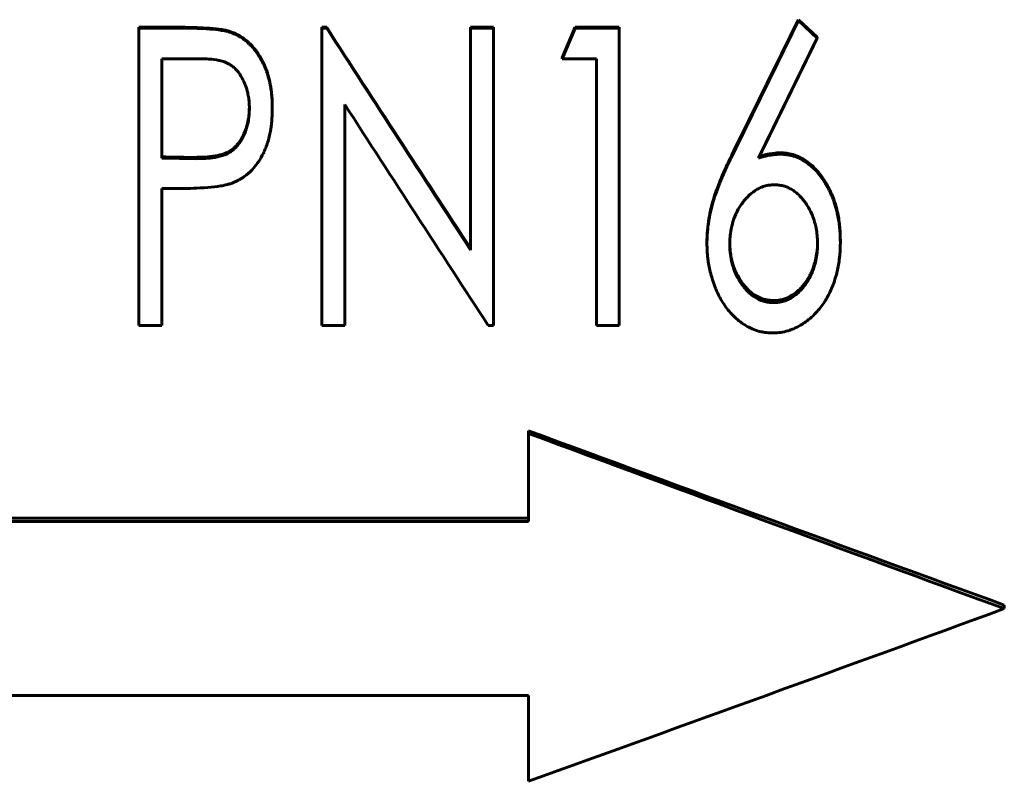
# Model space of a CAD drawing. Header units: millimetres. Extents: x 0 to 594, y 0 to 420.
# Tile 14 of 22: x 162 to 179, y 193 to 206. Entities that reach past the tile are written whole.
import ezdxf

# ---------------------------------------------------------------- set-up
doc = ezdxf.new("R2010")
doc.units = ezdxf.units.MM
doc.linetypes.add('K5LT_BASIC', pattern=[0])
doc.layers.add('Системный слой (1)', color=7, linetype='Continuous', true_color=0x6c6c6c)

# ---------------------------------------------------------------- blocks, each defined once
blk = doc.blocks.new('U19')
at = {"layer": 'Системный слой (1)', "color": 150, "linetype": 'K5LT_BASIC', "lineweight": 60, "true_color": 0x0080ff}
for p, q in [((175.557, 201.63), (175.56, 201.665)), ((175.56, 201.681), (175.561, 201.682)), ((175.56, 201.68), (175.56, 201.681)), ((175.56, 201.681), (175.56, 201.681)), ((175.56, 201.665), (175.56, 201.68)), ((175.56, 201.68), (175.56, 201.68)), ((175.56, 201.68), (175.56, 201.68)), ((175.561, 201.702), (175.562, 201.732)), ((175.561, 201.69), (175.561, 201.702)), ((175.561, 201.685), (175.561, 201.69)), ((175.561, 201.682), (175.561, 201.685)), ((175.562, 201.732), (175.562, 201.749)), ((175.529, 201.46), (175.536, 201.492)), ((175.536, 201.492), (175.548, 201.558)), ((175.548, 201.558), (175.553, 201.596)), ((175.553, 201.598), (175.554, 201.6)), ((175.553, 201.597), (175.553, 201.598)), ((175.553, 201.596), (175.553, 201.597)), ((175.553, 201.596), (175.553, 201.596)), ((175.553, 201.596), (175.553, 201.596)), ((175.554, 201.604), (175.555, 201.613)), ((175.554, 201.6), (175.554, 201.604)), ((175.555, 201.613), (175.557, 201.63)), ((175.477, 201.298), (175.488, 201.327)), ((175.488, 201.327), (175.509, 201.39)), ((175.509, 201.39), (175.521, 201.429)), ((175.521, 201.431), (175.522, 201.433)), ((175.521, 201.43), (175.521, 201.431)), ((175.521, 201.429), (175.521, 201.43)), ((175.521, 201.43), (175.521, 201.43)), ((175.521, 201.429), (175.521, 201.429)), ((175.522, 201.433), (175.523, 201.437)), ((175.523, 201.437), (175.525, 201.444)), ((175.525, 201.444), (175.529, 201.46)), ((175.392, 201.134), (175.4, 201.148)), ((175.4, 201.148), (175.417, 201.177)), ((175.417, 201.177), (175.426, 201.193)), ((175.426, 201.193), (175.427, 201.193)), ((175.427, 201.195), (175.428, 201.197)), ((175.427, 201.194), (175.427, 201.195)), ((175.427, 201.193), (175.427, 201.194)), ((175.427, 201.193), (175.427, 201.193)), ((175.428, 201.197), (175.43, 201.2)), ((175.43, 201.2), (175.435, 201.208)), ((175.435, 201.208), (175.442, 201.223)), ((175.442, 201.223), (175.457, 201.253)), ((175.457, 201.253), (175.465, 201.271)), ((175.465, 201.271), (175.466, 201.272)), ((175.465, 201.271), (175.465, 201.271)), ((175.465, 201.271), (175.465, 201.271)), ((175.465, 201.271), (175.465, 201.271)), ((175.466, 201.272), (175.467, 201.274)), ((175.467, 201.274), (175.468, 201.277)), ((175.468, 201.277), (175.471, 201.284)), ((175.471, 201.284), (175.477, 201.298)), ((175.262, 200.971), (175.263, 200.972)), ((175.263, 200.972), (175.266, 200.975)), ((175.266, 200.975), (175.271, 200.98)), ((175.271, 200.98), (175.281, 200.991)), ((175.281, 200.991), (175.302, 201.014)), ((175.302, 201.014), (175.326, 201.043)), ((175.326, 201.043), (175.326, 201.044)), ((175.326, 201.044), (175.327, 201.044)), ((175.326, 201.043), (175.326, 201.043)), ((175.326, 201.043), (175.326, 201.043)), ((175.327, 201.044), (175.328, 201.046)), ((175.328, 201.046), (175.331, 201.049)), ((175.331, 201.049), (175.336, 201.056)), ((175.336, 201.056), (175.346, 201.069)), ((175.346, 201.069), (175.365, 201.095)), ((175.365, 201.095), (175.383, 201.121)), ((175.383, 201.121), (175.383, 201.122)), ((175.383, 201.122), (175.384, 201.122)), ((175.383, 201.121), (175.383, 201.121)), ((175.383, 201.121), (175.383, 201.121)), ((175.384, 201.122), (175.385, 201.124)), ((175.385, 201.124), (175.387, 201.127)), ((175.387, 201.127), (175.392, 201.134)), ((174.994, 200.806), (174.995, 200.806)), ((174.995, 200.806), (174.996, 200.806)), ((174.996, 200.806), (174.998, 200.807)), ((174.998, 200.807), (175.001, 200.808)), ((175.001, 200.808), (175.008, 200.81)), ((175.008, 200.81), (175.023, 200.815)), ((175.023, 200.815), (175.051, 200.826)), ((175.051, 200.826), (175.106, 200.853)), ((175.106, 200.853), (175.148, 200.878)), ((175.148, 200.878), (175.148, 200.878)), ((175.148, 200.878), (175.148, 200.878)), ((175.148, 200.878), (175.149, 200.878)), ((175.149, 200.878), (175.15, 200.879)), ((175.15, 200.879), (175.151, 200.88)), ((175.151, 200.88), (175.154, 200.882)), ((175.154, 200.882), (175.161, 200.886)), ((175.161, 200.886), (175.173, 200.895)), ((175.173, 200.895), (175.197, 200.913)), ((175.197, 200.913), (175.245, 200.955)), ((175.245, 200.955), (175.261, 200.97)), ((175.261, 200.97), (175.262, 200.971)), ((175.261, 200.97), (175.261, 200.97)), ((175.261, 200.97), (175.261, 200.97)), ((175.261, 200.97), (175.261, 200.97)), ((174.825, 200.782), (174.911, 200.788)), ((174.911, 200.788), (174.911, 200.788)), ((174.911, 200.788), (174.911, 200.788)), ((174.911, 200.788), (174.911, 200.788)), ((174.911, 200.788), (174.912, 200.788)), ((174.912, 200.788), (174.913, 200.788)), ((174.913, 200.788), (174.916, 200.789)), ((174.916, 200.789), (174.921, 200.789)), ((174.921, 200.789), (174.931, 200.791)), ((174.931, 200.791), (174.952, 200.795)), ((174.952, 200.795), (174.991, 200.805)), ((174.991, 200.805), (174.994, 200.806)), ((174.994, 200.806), (174.994, 200.806)), ((174.994, 200.806), (174.994, 200.806))]:
    blk.add_line(p, q, dxfattribs=at)
blk = doc.blocks.new('U24')
at = {"layer": 'Системный слой (1)', "color": 150, "linetype": 'K5LT_BASIC', "lineweight": 60, "true_color": 0x0080ff}
for p, q in [((174.089, 201.745), (174.09, 201.68)), ((174.09, 201.68), (174.09, 201.68)), ((174.09, 201.68), (174.09, 201.68)), ((174.09, 201.68), (174.09, 201.679)), ((174.09, 201.679), (174.09, 201.679)), ((174.09, 201.679), (174.09, 201.677)), ((174.09, 201.677), (174.091, 201.675)), ((174.091, 201.675), (174.091, 201.67)), ((174.091, 201.67), (174.092, 201.66)), ((174.092, 201.66), (174.093, 201.64)), ((174.093, 201.64), (174.097, 201.599)), ((174.097, 201.599), (174.098, 201.595)), ((174.098, 201.595), (174.098, 201.595)), ((174.098, 201.595), (174.098, 201.595)), ((174.098, 201.595), (174.098, 201.594)), ((174.098, 201.594), (174.098, 201.593)), ((174.098, 201.593), (174.098, 201.591)), ((174.098, 201.591), (174.099, 201.587)), ((174.099, 201.587), (174.1, 201.578)), ((174.1, 201.578), (174.103, 201.56)), ((174.103, 201.56), (174.108, 201.525)), ((174.108, 201.525), (174.122, 201.458)), ((174.122, 201.458), (174.13, 201.429)), ((174.13, 201.429), (174.13, 201.429)), ((174.13, 201.429), (174.13, 201.429)), ((174.13, 201.429), (174.13, 201.428)), ((174.13, 201.428), (174.131, 201.427)), ((174.131, 201.427), (174.131, 201.425)), ((174.131, 201.425), (174.132, 201.42)), ((174.132, 201.42), (174.135, 201.412)), ((174.135, 201.412), (174.14, 201.395)), ((174.14, 201.395), (174.15, 201.362)), ((174.15, 201.362), (174.173, 201.3)), ((174.173, 201.3), (174.186, 201.269)), ((174.186, 201.269), (174.186, 201.269)), ((174.186, 201.269), (174.186, 201.269)), ((174.186, 201.269), (174.187, 201.268)), ((174.187, 201.268), (174.187, 201.267)), ((174.187, 201.267), (174.188, 201.265)), ((174.188, 201.265), (174.19, 201.261)), ((174.19, 201.261), (174.193, 201.254)), ((174.193, 201.254), (174.201, 201.238)), ((174.201, 201.238), (174.216, 201.208)), ((174.216, 201.208), (174.25, 201.149)), ((174.25, 201.149), (174.268, 201.121)), ((174.268, 201.121), (174.268, 201.12)), ((174.268, 201.12), (174.268, 201.12)), ((174.268, 201.12), (174.268, 201.12)), ((174.268, 201.12), (174.269, 201.119)), ((174.269, 201.119), (174.27, 201.117)), ((174.27, 201.117), (174.273, 201.113)), ((174.273, 201.113), (174.278, 201.106)), ((174.278, 201.106), (174.288, 201.091)), ((174.288, 201.091), (174.309, 201.063)), ((174.309, 201.063), (174.351, 201.011)), ((174.351, 201.011), (174.372, 200.988)), ((174.372, 200.988), (174.372, 200.988)), ((174.372, 200.988), (174.372, 200.988)), ((174.372, 200.988), (174.373, 200.987)), ((174.373, 200.987), (174.373, 200.986)), ((174.373, 200.986), (174.375, 200.985)), ((174.375, 200.985), (174.378, 200.982)), ((174.378, 200.982), (174.384, 200.976)), ((174.384, 200.976), (174.396, 200.964)), ((174.396, 200.964), (174.42, 200.941)), ((174.42, 200.941), (174.435, 200.928)), ((174.435, 200.928), (174.435, 200.928)), ((174.435, 200.928), (174.436, 200.928)), ((174.436, 200.928), (174.436, 200.928)), ((174.436, 200.928), (174.437, 200.927)), ((174.437, 200.927), (174.438, 200.926)), ((174.438, 200.926), (174.442, 200.923)), ((174.442, 200.923), (174.448, 200.918)), ((174.448, 200.918), (174.46, 200.908)), ((174.46, 200.908), (174.485, 200.889)), ((174.485, 200.889), (174.503, 200.878)), ((174.503, 200.878), (174.503, 200.878)), ((174.503, 200.878), (174.503, 200.878)), ((174.503, 200.878), (174.503, 200.877)), ((174.503, 200.877), (174.504, 200.877)), ((174.504, 200.877), (174.506, 200.876)), ((174.506, 200.876), (174.509, 200.874)), ((174.509, 200.874), (174.516, 200.869)), ((174.516, 200.869), (174.529, 200.861)), ((174.529, 200.861), (174.556, 200.847)), ((174.556, 200.847), (174.612, 200.821)), ((174.612, 200.821), (174.657, 200.806)), ((174.657, 200.806), (174.657, 200.806)), ((174.657, 200.806), (174.657, 200.806)), ((174.657, 200.806), (174.658, 200.805)), ((174.658, 200.805), (174.658, 200.805)), ((174.658, 200.805), (174.66, 200.805)), ((174.66, 200.805), (174.664, 200.804)), ((174.664, 200.804), (174.671, 200.802)), ((174.671, 200.802), (174.686, 200.798)), ((174.686, 200.798), (174.716, 200.792)), ((174.716, 200.792), (174.74, 200.788)), ((174.74, 200.788), (174.74, 200.788)), ((174.74, 200.788), (174.74, 200.788)), ((174.74, 200.788), (174.741, 200.788)), ((174.741, 200.788), (174.741, 200.788)), ((174.741, 200.788), (174.742, 200.788)), ((174.742, 200.788), (174.745, 200.788)), ((174.745, 200.788), (174.75, 200.787)), ((174.75, 200.787), (174.761, 200.786)), ((174.761, 200.786), (174.787, 200.784)), ((174.787, 200.784), (174.825, 200.782))]:
    blk.add_line(p, q, dxfattribs=at)
blk = doc.blocks.new('U27')
at = {"layer": 'Системный слой (1)', "color": 150, "linetype": 'K5LT_BASIC', "lineweight": 60, "true_color": 0x0080ff}
for p, q in [((166.008, 203.951), (166.009, 203.956)), ((166.009, 203.969), (166.01, 203.999)), ((166.009, 203.956), (166.009, 203.969)), ((166.01, 203.999), (166.011, 204.024)), ((165.978, 203.753), (165.993, 203.823)), ((165.993, 203.823), (165.999, 203.858)), ((165.999, 203.862), (166, 203.867)), ((165.999, 203.86), (165.999, 203.862)), ((165.999, 203.859), (165.999, 203.86)), ((165.999, 203.858), (165.999, 203.859)), ((165.999, 203.858), (165.999, 203.858)), ((165.999, 203.858), (165.999, 203.858)), ((166, 203.867), (166.001, 203.875)), ((166.001, 203.875), (166.003, 203.893)), ((166.003, 203.893), (166.007, 203.928)), ((166.007, 203.928), (166.008, 203.946)), ((166.008, 203.948), (166.008, 203.951)), ((166.008, 203.947), (166.008, 203.948)), ((166.008, 203.946), (166.008, 203.947)), ((166.008, 203.946), (166.008, 203.946)), ((166.008, 203.946), (166.008, 203.946)), ((166.008, 203.946), (166.008, 203.946)), ((165.92, 203.585), (165.946, 203.647)), ((165.946, 203.647), (165.96, 203.687)), ((165.96, 203.688), (165.961, 203.69)), ((165.96, 203.687), (165.96, 203.688)), ((165.96, 203.687), (165.96, 203.687)), ((165.96, 203.687), (165.96, 203.687)), ((165.96, 203.687), (165.96, 203.687)), ((165.961, 203.69), (165.962, 203.695)), ((165.962, 203.695), (165.965, 203.703)), ((165.965, 203.703), (165.969, 203.719)), ((165.969, 203.719), (165.978, 203.753)), ((165.827, 203.429), (165.863, 203.48)), ((165.863, 203.48), (165.89, 203.525)), ((165.89, 203.526), (165.891, 203.527)), ((165.89, 203.525), (165.89, 203.526)), ((165.89, 203.525), (165.89, 203.525)), ((165.89, 203.525), (165.89, 203.525)), ((165.891, 203.527), (165.892, 203.529)), ((165.892, 203.529), (165.894, 203.532)), ((165.894, 203.532), (165.898, 203.54)), ((165.898, 203.54), (165.906, 203.555)), ((165.906, 203.555), (165.92, 203.585)), ((165.661, 203.283), (165.674, 203.291)), ((165.674, 203.291), (165.699, 203.307)), ((165.699, 203.307), (165.748, 203.345)), ((165.748, 203.345), (165.787, 203.382)), ((165.787, 203.382), (165.787, 203.383)), ((165.787, 203.383), (165.787, 203.383)), ((165.787, 203.383), (165.788, 203.383)), ((165.788, 203.384), (165.79, 203.385)), ((165.788, 203.383), (165.788, 203.384)), ((165.79, 203.385), (165.792, 203.388)), ((165.792, 203.388), (165.797, 203.393)), ((165.797, 203.393), (165.807, 203.405)), ((165.807, 203.405), (165.827, 203.429)), ((165.129, 203.189), (165.305, 203.196)), ((165.305, 203.196), (165.306, 203.196)), ((165.306, 203.196), (165.306, 203.196)), ((165.306, 203.196), (165.306, 203.196)), ((165.306, 203.196), (165.307, 203.196)), ((165.307, 203.196), (165.308, 203.196)), ((165.308, 203.196), (165.311, 203.197)), ((165.311, 203.197), (165.317, 203.197)), ((165.317, 203.197), (165.329, 203.198)), ((165.329, 203.198), (165.353, 203.2)), ((165.353, 203.2), (165.399, 203.206)), ((165.399, 203.206), (165.48, 203.22)), ((165.48, 203.22), (165.481, 203.22)), ((165.481, 203.22), (165.481, 203.22)), ((165.481, 203.22), (165.481, 203.22)), ((165.481, 203.22), (165.483, 203.22)), ((165.483, 203.22), (165.485, 203.221)), ((165.485, 203.221), (165.489, 203.222)), ((165.489, 203.222), (165.498, 203.224)), ((165.498, 203.224), (165.516, 203.228)), ((165.516, 203.228), (165.549, 203.237)), ((165.549, 203.237), (165.611, 203.259)), ((165.611, 203.259), (165.647, 203.276)), ((165.647, 203.276), (165.647, 203.276)), ((165.647, 203.276), (165.648, 203.276)), ((165.648, 203.276), (165.648, 203.277)), ((165.648, 203.277), (165.649, 203.277)), ((165.649, 203.277), (165.651, 203.278)), ((165.651, 203.278), (165.654, 203.28)), ((165.654, 203.28), (165.661, 203.283))]:
    blk.add_line(p, q, dxfattribs=at)
blk = doc.blocks.new('U38')
at = {"layer": 'Системный слой (1)', "color": 150, "linetype": 'K5LT_BASIC', "lineweight": 60, "true_color": 0x0080ff}
for p, q in [((174.585, 203.204), (174.661, 203.226)), ((174.661, 203.226), (174.661, 203.226)), ((174.661, 203.226), (174.661, 203.226)), ((174.661, 203.226), (174.661, 203.226)), ((174.661, 203.226), (174.662, 203.226)), ((174.662, 203.226), (174.662, 203.227)), ((174.662, 203.227), (174.663, 203.227)), ((174.663, 203.227), (174.665, 203.227)), ((174.665, 203.227), (174.669, 203.228)), ((174.669, 203.228), (174.676, 203.23)), ((174.676, 203.23), (174.692, 203.234)), ((174.692, 203.234), (174.724, 203.241)), ((174.724, 203.241), (174.753, 203.246)), ((174.753, 203.246), (174.846, 203.26)), ((174.846, 203.26), (174.846, 203.26)), ((174.846, 203.26), (174.846, 203.26)), ((174.846, 203.26), (174.846, 203.26)), ((174.846, 203.26), (174.847, 203.26)), ((174.847, 203.26), (174.847, 203.26)), ((174.847, 203.26), (174.849, 203.26)), ((174.849, 203.26), (174.853, 203.26)), ((174.853, 203.26), (174.86, 203.261)), ((174.86, 203.261), (174.877, 203.262)), ((174.877, 203.262), (174.92, 203.264)), ((174.92, 203.264), (174.94, 203.264))]:
    blk.add_line(p, q, dxfattribs=at)

msp = doc.modelspace()

# ---------------------------------------------------------------- linework, layer by layer
at = {"layer": 'Системный слой (1)', "color": 150, "linetype": 'K5LT_BASIC', "lineweight": 60, "true_color": 0x0080ff}
for p, q in [((175.2421, 205.5018), (175.5586, 205.2068)), ((175.2421, 205.4894), (175.2421, 205.5018)), ((175.2421, 205.4894), (175.5586, 205.1929)), ((164.1523, 205.3607), (164.1523, 205.3738)), ((164.1523, 205.3738), (164.8675, 205.3738)), ((164.1523, 200.364), (164.1523, 205.3607)), ((164.1523, 205.3607), (164.8675, 205.3607)), ((165.6978, 205.2853), (165.6978, 205.2988)), ((167.2292, 205.3738), (167.3104, 205.3738)), ((167.2292, 205.3607), (167.2292, 205.3738)), ((167.2292, 205.3607), (167.3104, 205.3607)), ((167.2292, 200.364), (167.2292, 205.3607)), ((167.3104, 205.3607), (167.3104, 205.3738)), ((169.7292, 205.3738), (170.1139, 205.3738)), ((169.7292, 205.3607), (169.7292, 205.3738)), ((169.7292, 205.3607), (170.1139, 205.3607)), ((169.7292, 201.6291), (169.7292, 205.3607)), ((170.1139, 205.3607), (170.1139, 205.3738)), ((170.1139, 200.364), (170.1139, 205.3607)), ((171.2677, 204.8618), (171.487, 205.3738)), ((171.2677, 204.8462), (171.487, 205.3607)), ((171.487, 205.3607), (171.487, 205.3738)), ((171.487, 205.3738), (172.2292, 205.3738)), ((171.487, 205.3607), (172.2292, 205.3607)), ((172.2292, 205.3607), (172.2292, 205.3738)), ((172.2292, 200.364), (172.2292, 205.3607)), ((175.5586, 205.1929), (175.5586, 205.2068)), ((164.5369, 203.1767), (164.5369, 204.8462)), ((165.1549, 204.8462), (164.5369, 204.8462)), ((171.2677, 204.8462), (171.2677, 204.8618)), ((171.8446, 204.8462), (171.2677, 204.8462)), ((171.8446, 200.364), (171.8446, 204.8462)), ((166.3959, 204.0159), (166.3959, 204.0356)), ((167.6139, 200.364), (167.6139, 204.0771)), ((164.5369, 203.1767), (165.1289, 203.1656)), ((165.1289, 203.1894), (165.1289, 203.1656)), ((174.9396, 203.2408), (174.9396, 203.2642)), ((164.5369, 200.364), (164.5369, 202.6639)), ((164.7893, 202.6639), (164.5369, 202.6639)), ((173.7036, 201.7519), (173.7036, 201.7826)), ((175.9472, 201.7609), (175.9472, 201.7916)), ((174.8254, 200.7819), (174.8254, 200.7463)), ((164.5369, 200.364), (164.1523, 200.364)), ((167.6139, 200.364), (167.2292, 200.364)), ((170.1139, 200.364), (170.0267, 200.364)), ((172.2292, 200.364), (171.8446, 200.364)), ((170.7036, 198.5941), (170.7036, 198.5478)), ((170.7036, 197.0708), (170.7036, 198.5478)), ((170.7036, 197.1243), (143.7036, 197.1243)), ((170.7036, 197.0708), (143.7036, 197.0708)), ((178.7036, 195.664), (178.7036, 195.6034)), ((143.7036, 194.1466), (170.7036, 194.1466)), ((170.7036, 192.7019), (170.7036, 194.1466))]:
    msp.add_line(p, q, dxfattribs=at)
msp.add_ellipse((164.8329, 14190.9279), major_axis=(147233.3763, -2752.8313), ratio=0.0949708, start_param=-1.5690227, end_param=-1.5690186, dxfattribs=at)
for points in [[(174.1223, 203.2263), (174.4955, 203.9835), (174.8688, 204.7422), (175.2421, 205.5018)], [(174.1223, 203.2027), (174.4955, 203.9636), (174.8688, 204.7261), (175.2421, 205.4894)], [(167.3104, 205.3738), (168.1167, 204.1325), (168.9229, 202.8936), (169.7292, 201.6604)], [(167.3104, 205.3607), (168.1167, 204.1134), (168.9229, 202.8684), (169.7292, 201.6291)], [(175.5586, 205.1929), (175.2294, 204.5199), (174.9002, 203.8476), (174.571, 203.1767)], [(170.0267, 200.364), (169.2224, 201.596), (168.4181, 202.8348), (167.6139, 204.0771)], [(178.7036, 195.664), (176.0369, 196.6341), (173.3703, 197.6114), (170.7036, 198.5941)], [(178.7036, 195.6034), (176.0369, 196.5782), (173.3703, 197.5603), (170.7036, 198.5478)], [(170.7036, 192.7019), (173.3703, 193.6608), (176.0369, 194.6285), (178.7036, 195.6034)]]:
    msp.add_open_spline(points, degree=3, dxfattribs=at)
for points, knots in [([(164.8675, 205.3738), (164.9553, 205.3737), (165.0251, 205.3728), (165.0766, 205.3713), (165.1519, 205.3692), (165.2215, 205.366), (165.2855, 205.362), (165.3719, 205.3565), (165.4413, 205.3502), (165.4937, 205.343), (165.53, 205.3381), (165.5644, 205.3324), (165.5969, 205.326), (165.6153, 205.3224), (165.6322, 205.3184), (165.6478, 205.3141), (165.6589, 205.311), (165.6755, 205.3059), (165.6978, 205.2988)], [0, 0, 0, 0, 0.25, 0.25, 0.25, 0.5, 0.5, 0.5, 0.75, 0.75, 0.75, 0.875, 0.875, 0.875, 0.9375, 0.9375, 0.9375, 1, 1, 1, 1]), ([(164.8675, 205.3607), (164.9541, 205.3606), (165.023, 205.3598), (165.075, 205.3583), (165.0754, 205.3583), (165.1509, 205.3561), (165.2195, 205.353), (165.2835, 205.349), (165.2842, 205.3489), (165.3706, 205.3434), (165.4392, 205.3372), (165.4921, 205.33), (165.4926, 205.33), (165.5278, 205.3252), (165.5602, 205.3199), (165.5928, 205.3135), (165.5946, 205.3132), (165.6131, 205.3095), (165.6281, 205.306), (165.6439, 205.3018), (165.6464, 205.3011), (165.6589, 205.2976), (165.6756, 205.2925), (165.6978, 205.2853)], [0, 0, 0, 0, 0.24609375, 0.24609375, 0.25, 0.25, 0.49609375, 0.49609375, 0.5, 0.5, 0.74609375, 0.74609375, 0.75, 0.75, 0.8671875, 0.8671875, 0.875, 0.875, 0.9296875, 0.9296875, 0.9375, 0.9375, 0.99999839, 0.99999839, 0.99999839, 0.99999839]), ([(165.6978, 205.2988), (165.7373, 205.2839), (165.7671, 205.2717), (165.787, 205.2623), (165.8151, 205.249), (165.8433, 205.2335), (165.8714, 205.2158), (165.9232, 205.1833), (165.9732, 205.1432), (166.0216, 205.0956), (166.0673, 205.0506), (166.1087, 205.0016), (166.1457, 204.9487), (166.1628, 204.9242), (166.1802, 204.8972), (166.1977, 204.8676), (166.2157, 204.8374), (166.2311, 204.8092), (166.244, 204.7832), (166.2584, 204.7542), (166.273, 204.7207), (166.2878, 204.6826), (166.302, 204.6462), (166.314, 204.6114), (166.3239, 204.5784), (166.3387, 204.529), (166.3517, 204.4756), (166.3628, 204.4182), (166.374, 204.3606), (166.3825, 204.2971), (166.3883, 204.2277), (166.3909, 204.1958), (166.3928, 204.1638), (166.3939, 204.1317), (166.3947, 204.1104), (166.3953, 204.0784), (166.3959, 204.0356)], [0, 0, 0, 0, 0.0625, 0.0625, 0.0625, 0.125, 0.125, 0.125, 0.25, 0.25, 0.25, 0.375, 0.375, 0.375, 0.4375, 0.4375, 0.4375, 0.5, 0.5, 0.5, 0.5714286, 0.5714286, 0.5714286, 0.6428571, 0.6428571, 0.6428571, 0.75, 0.75, 0.75, 0.875, 0.875, 0.875, 0.9375, 0.9375, 0.9375, 1, 1, 1, 1]), ([(165.6978, 205.2853), (165.7361, 205.2708), (165.7652, 205.2589), (165.7857, 205.2493), (165.7861, 205.2491), (165.8116, 205.237), (165.8363, 205.2236), (165.8644, 205.2064), (165.8682, 205.204), (165.9167, 205.1734), (165.9607, 205.1389), (166.0095, 205.093), (166.0159, 205.0869), (166.0645, 205.0388), (166.1036, 204.9928), (166.1411, 204.9401), (166.1436, 204.9366), (166.1543, 204.9212), (166.1629, 204.9083), (166.1802, 204.8812), (166.1888, 204.8673), (166.2067, 204.8369), (166.2151, 204.8222), (166.2305, 204.7939), (166.2377, 204.78), (166.2566, 204.7417), (166.2694, 204.7126), (166.2888, 204.6638), (166.295, 204.6476), (166.3062, 204.6165), (166.3114, 204.6013), (166.3209, 204.5717), (166.3252, 204.5574), (166.3415, 204.4999), (166.3522, 204.4546), (166.362, 204.4047), (166.3625, 204.4023), (166.3684, 204.3715), (166.3776, 204.3144), (166.3845, 204.2522), (166.3876, 204.2177), (166.388, 204.213), (166.3909, 204.178), (166.3927, 204.1468), (166.3939, 204.1145), (166.3939, 204.1132), (166.3947, 204.0911), (166.3953, 204.0589), (166.3959, 204.0159)], [0, 0, 0, 0, 0.0605469, 0.0605469, 0.0625, 0.0625, 0.1171875, 0.1171875, 0.125, 0.125, 0.234375, 0.234375, 0.25, 0.25, 0.3671875, 0.3671875, 0.375, 0.375, 0.40625, 0.40625, 0.4375, 0.4375, 0.46875, 0.46875, 0.5, 0.5, 0.5625, 0.5625, 0.59375, 0.59375, 0.625, 0.625, 0.65625, 0.65625, 0.7460938, 0.7460938, 0.75, 0.75, 0.8125, 0.8671875, 0.8671875, 0.875, 0.875, 0.9355469, 0.9355469, 0.9375, 0.9375, 1, 1, 1, 1]), ([(166.0113, 204.0139), (166.0102, 204.0523), (166.009, 204.0822), (166.0075, 204.1065), (166.0073, 204.1091), (166.007, 204.1139), (166.0067, 204.118), (166.0047, 204.1426), (166.0022, 204.1639), (165.9947, 204.2144), (165.9888, 204.2453), (165.9722, 204.3175), (165.9602, 204.3579), (165.9449, 204.3986), (165.9437, 204.4019), (165.9262, 204.4469), (165.8845, 204.5372), (165.8338, 204.6106), (165.7994, 204.6499), (165.7976, 204.6519), (165.7747, 204.6772), (165.7372, 204.7123), (165.6966, 204.7403), (165.6726, 204.7545), (165.666, 204.7582), (165.618, 204.7837), (165.5678, 204.8014), (165.5057, 204.8152), (165.5012, 204.8162), (165.444, 204.828), (165.388, 204.8359), (165.329, 204.8406), (165.3278, 204.8407), (165.289, 204.8436), (165.2316, 204.8455), (165.1549, 204.8462)], [0, 0, 0, 0, 0.0625, 0.0625, 0.0703125, 0.0703125, 0.078125, 0.078125, 0.125, 0.125, 0.1875, 0.1875, 0.28125, 0.28125, 0.2890625, 0.2890625, 0.375, 0.4921875, 0.4921875, 0.5, 0.5, 0.5625, 0.609375, 0.609375, 0.625, 0.625, 0.7421875, 0.7421875, 0.75, 0.75, 0.8730469, 0.8730469, 0.875, 0.875, 1, 1, 1, 1]), ([(165.1289, 203.1656), (165.206, 203.1671), (165.2643, 203.1693), (165.3042, 203.1722), (165.3045, 203.1723), (165.3663, 203.1769), (165.4229, 203.1845), (165.477, 203.1955), (165.4784, 203.1958), (165.5365, 203.2078), (165.586, 203.2238), (165.6353, 203.2468), (165.6408, 203.2495), (165.6728, 203.2661), (165.7186, 203.2952), (165.7605, 203.3323), (165.7818, 203.354), (165.7847, 203.3571), (165.8062, 203.3798), (165.8379, 203.4184), (165.8666, 203.4626), (165.8822, 203.4892), (165.8863, 203.4964), (165.9148, 203.5481), (165.9357, 203.5951), (165.955, 203.651), (165.9574, 203.6584), (165.9746, 203.7123), (165.9865, 203.7621), (165.9965, 203.8223), (165.9978, 203.8303), (166.003, 203.8651), (166.0059, 203.8935), (166.0078, 203.9236), (166.0079, 203.9249), (166.0091, 203.9451), (166.0102, 203.9746), (166.0113, 204.0139)], [0, 0, 0, 0, 0.12304688, 0.12304688, 0.125, 0.125, 0.24609375, 0.24609375, 0.25, 0.25, 0.359375, 0.359375, 0.375, 0.375, 0.4375, 0.4921875, 0.4921875, 0.5, 0.5, 0.5625, 0.609375, 0.609375, 0.625, 0.625, 0.734375, 0.734375, 0.75, 0.75, 0.859375, 0.859375, 0.875, 0.875, 0.93554688, 0.93554688, 0.9375, 0.9375, 0.99999755, 0.99999755, 0.99999755, 0.99999755]), ([(166.3959, 204.0159), (166.3956, 203.9943), (166.3951, 203.9577), (166.3944, 203.9311), (166.394, 203.92), (166.394, 203.9196), (166.393, 203.8915), (166.3914, 203.8634), (166.3888, 203.8299), (166.3885, 203.8263), (166.3849, 203.7833), (166.3782, 203.7174), (166.3699, 203.662), (166.3651, 203.6351), (166.3645, 203.6322), (166.3612, 203.6141), (166.3581, 203.599), (166.3513, 203.5673), (166.3476, 203.551), (166.3352, 203.4984), (166.3267, 203.4672), (166.3092, 203.4121), (166.298, 203.3811), (166.2754, 203.3235), (166.2657, 203.3006), (166.2529, 203.2724), (166.2499, 203.266), (166.2229, 203.2102), (166.1947, 203.1614), (166.1574, 203.1057), (166.1524, 203.0986), (166.1195, 203.0515), (166.0888, 203.0138), (166.0444, 202.9671), (166.0326, 202.9554), (165.982, 202.9072), (165.9376, 202.8726), (165.8812, 202.8365), (165.8736, 202.8318), (165.8402, 202.8116), (165.8125, 202.797), (165.7827, 202.7833), (165.7814, 202.7827), (165.761, 202.7735), (165.731, 202.7613), (165.6908, 202.746)], [0, 0, 0, 0, 0.03125, 0.06054688, 0.06054688, 0.0625, 0.0625, 0.1171875, 0.1171875, 0.125, 0.125, 0.1875, 0.2421875, 0.2421875, 0.25, 0.25, 0.28125, 0.28125, 0.3125, 0.3125, 0.375, 0.375, 0.4375, 0.4375, 0.484375, 0.484375, 0.5, 0.5, 0.609375, 0.609375, 0.625, 0.625, 0.71875, 0.71875, 0.75, 0.75, 0.859375, 0.859375, 0.875, 0.875, 0.93554688, 0.93554688, 0.9375, 0.9375, 0.99999951, 0.99999951, 0.99999951, 0.99999951]), ([(173.7036, 201.7826), (173.7046, 201.8246), (173.7056, 201.8562), (173.7065, 201.8772), (173.7079, 201.9108), (173.7098, 201.9423), (173.7124, 201.9717), (173.7176, 202.0307), (173.7257, 202.0933), (173.7368, 202.1595), (173.7572, 202.2812), (173.7872, 202.4039), (173.8267, 202.5274), (173.8589, 202.6279), (173.9039, 202.7461), (173.9617, 202.8821), (173.9866, 202.9408), (174.0125, 202.9985), (174.0393, 203.0554), (174.0573, 203.0935), (174.0849, 203.1505), (174.1223, 203.2263)], [0, 0, 0, 0, 0.0625, 0.0625, 0.0625, 0.125, 0.125, 0.125, 0.25, 0.25, 0.25, 0.5, 0.5, 0.5, 0.75, 0.75, 0.75, 0.875, 0.875, 0.875, 1, 1, 1, 1]), ([(173.7036, 201.7519), (173.7041, 201.7731), (173.7051, 201.8089), (173.706, 201.8348), (173.7064, 201.8457), (173.7064, 201.8459), (173.7079, 201.8808), (173.7098, 201.9123), (173.7172, 201.9975), (173.7247, 202.0563), (173.7354, 202.1223), (173.7361, 202.1268), (173.7569, 202.2511), (173.7862, 202.3725), (173.8255, 202.4965), (173.8262, 202.4989), (173.8428, 202.5509), (173.8808, 202.6591), (173.9312, 202.7845), (173.9599, 202.8526), (173.9609, 202.855), (173.9862, 202.9149), (174.0117, 202.972), (174.0385, 203.0292), (174.039, 203.0304), (174.0573, 203.0693), (174.0849, 203.1265), (174.1223, 203.2027)], [0, 0, 0, 0, 0.03125, 0.0605469, 0.0605469, 0.0625, 0.0625, 0.125, 0.125, 0.2421875, 0.2421875, 0.25, 0.25, 0.4960938, 0.4960938, 0.5, 0.5, 0.625, 0.7460938, 0.7460938, 0.75, 0.75, 0.8730469, 0.8730469, 0.875, 0.875, 1, 1, 1, 1]), ([(174.571, 203.1767), (174.6097, 203.1883), (174.6391, 203.1968), (174.6599, 203.2023), (174.6603, 203.2024), (174.6832, 203.2084), (174.7059, 203.2137), (174.7371, 203.2199), (174.7445, 203.2214), (174.7842, 203.2286), (174.8134, 203.2329), (174.8422, 203.2358), (174.8445, 203.236), (174.8663, 203.238), (174.8976, 203.2396), (174.9396, 203.2408)], [0.00000014, 0.00000014, 0.00000014, 0.00000014, 0.2421875, 0.2421875, 0.25, 0.25, 0.4375, 0.4375, 0.5, 0.5, 0.734375, 0.734375, 0.75, 0.75, 0.9999992, 0.9999992, 0.9999992, 0.9999992]), ([(174.9396, 203.2642), (174.9669, 203.2631), (174.9875, 203.2621), (175.0014, 203.2611), (175.0234, 203.2596), (175.0439, 203.2574), (175.0628, 203.2544), (175.1022, 203.2482), (175.1422, 203.2384), (175.1828, 203.2249), (175.2569, 203.2002), (175.3293, 203.1617), (175.4001, 203.1092), (175.434, 203.0841), (175.4654, 203.0576), (175.4944, 203.0298), (175.5219, 203.0034), (175.5498, 202.9731), (175.5779, 202.939), (175.6306, 202.8752), (175.6774, 202.8078), (175.7184, 202.7367), (175.7373, 202.7039), (175.7561, 202.6679), (175.7748, 202.6286), (175.7937, 202.5888), (175.8104, 202.5503), (175.825, 202.5131), (175.8528, 202.4417), (175.8763, 202.3638), (175.8956, 202.2793), (175.914, 202.1986), (175.9271, 202.1178), (175.9351, 202.0368), (175.9389, 201.9981), (175.9417, 201.9572), (175.9436, 201.9143), (175.9448, 201.8871), (175.946, 201.8462), (175.9472, 201.7916)], [0, 0, 0, 0, 0.03125, 0.03125, 0.03125, 0.0625, 0.0625, 0.0625, 0.125, 0.125, 0.125, 0.25, 0.25, 0.25, 0.3125, 0.3125, 0.3125, 0.375, 0.375, 0.375, 0.5, 0.5, 0.5, 0.5625, 0.5625, 0.5625, 0.625, 0.625, 0.625, 0.75, 0.75, 0.75, 0.875, 0.875, 0.875, 0.9375, 0.9375, 0.9375, 1, 1, 1, 1]), ([(174.9396, 203.2408), (174.9652, 203.2398), (174.985, 203.2388), (174.9996, 203.2378), (175, 203.2378), (175.0124, 203.2369), (175.0231, 203.236), (175.0435, 203.2337), (175.053, 203.2325), (175.0973, 203.2255), (175.1323, 203.2173), (175.1727, 203.2046), (175.1782, 203.2028), (175.2199, 203.1889), (175.284, 203.1611), (175.3468, 203.1226), (175.3823, 203.098), (175.3916, 203.0914), (175.4255, 203.0661), (175.4496, 203.0464), (175.4798, 203.0191), (175.4876, 203.0119), (175.5185, 202.982), (175.5428, 202.9558), (175.5709, 202.9225), (175.5746, 202.918), (175.6273, 202.8539), (175.6715, 202.7906), (175.7133, 202.7196), (175.716, 202.7148), (175.7373, 202.6778), (175.7561, 202.6415), (175.7841, 202.5823), (175.7932, 202.5623), (175.8099, 202.5235), (175.8177, 202.5046), (175.8322, 202.4674), (175.8387, 202.4493), (175.8611, 202.3839), (175.8755, 202.3346), (175.8907, 202.2722), (175.8933, 202.2612), (175.9117, 202.1801), (175.9238, 202.1091), (175.933, 202.0278), (175.9341, 202.0172), (175.9388, 201.9697), (175.9416, 201.93), (175.9435, 201.887), (175.9436, 201.8851), (175.9448, 201.8569), (175.946, 201.8158), (175.9472, 201.7609)], [0, 0, 0, 0, 0.0292969, 0.0292969, 0.03125, 0.03125, 0.046875, 0.046875, 0.0625, 0.0625, 0.1171875, 0.1171875, 0.125, 0.125, 0.1875, 0.234375, 0.234375, 0.25, 0.25, 0.296875, 0.296875, 0.3125, 0.3125, 0.3671875, 0.3671875, 0.375, 0.375, 0.4921875, 0.4921875, 0.5, 0.5, 0.5625, 0.5625, 0.59375, 0.59375, 0.625, 0.625, 0.65625, 0.65625, 0.734375, 0.734375, 0.75, 0.75, 0.859375, 0.859375, 0.875, 0.875, 0.9355469, 0.9355469, 0.9375, 0.9375, 1, 1, 1, 1]), ([(165.6908, 202.746), (165.6681, 202.7392), (165.6508, 202.7342), (165.6378, 202.7307), (165.6373, 202.7306), (165.6208, 202.7261), (165.6048, 202.7222), (165.5858, 202.7182), (165.5831, 202.7176), (165.5484, 202.7104), (165.5124, 202.7043), (165.4717, 202.6987), (165.47, 202.6985), (165.4106, 202.6905), (165.3381, 202.6836), (165.2487, 202.6775), (165.2456, 202.6773), (165.1662, 202.672), (165.0917, 202.6684), (165.0186, 202.6664), (165.0172, 202.6664), (164.9633, 202.6649), (164.8876, 202.6641), (164.7893, 202.6639)], [0, 0, 0, 0, 0.0585938, 0.0585938, 0.0625, 0.0625, 0.1171875, 0.1171875, 0.125, 0.125, 0.2460938, 0.2460938, 0.25, 0.25, 0.4921875, 0.4921875, 0.5, 0.5, 0.7460938, 0.7460938, 0.75, 0.75, 1, 1, 1, 1]), ([(174.8384, 202.728), (174.8017, 202.7263), (174.7737, 202.7242), (174.7538, 202.7217), (174.7535, 202.7216), (174.7382, 202.7196), (174.7241, 202.7171), (174.6961, 202.7109), (174.6828, 202.7074), (174.6403, 202.694), (174.5997, 202.6782), (174.5618, 202.6586), (174.5371, 202.6448), (174.5247, 202.6372), (174.4681, 202.5998), (174.4192, 202.5587), (174.3727, 202.5091), (174.3624, 202.4978), (174.3581, 202.493), (174.3352, 202.4669), (174.3174, 202.4447), (174.2915, 202.4094), (174.2827, 202.3971), (174.2437, 202.3395), (174.2172, 202.2927), (174.1934, 202.2416), (174.192, 202.2387), (174.1666, 202.1823), (174.1479, 202.1317), (174.1335, 202.0802), (174.1328, 202.0775), (174.1161, 202.0147), (174.105, 201.9584), (174.0954, 201.8796), (174.093, 201.852), (174.0914, 201.8217), (174.0913, 201.8204), (174.0903, 201.8007), (174.0893, 201.7721), (174.0882, 201.734)], [0, 0, 0, 0, 0.0605469, 0.0605469, 0.0625, 0.0625, 0.09375, 0.09375, 0.125, 0.125, 0.1875, 0.21875, 0.21875, 0.25, 0.25, 0.375, 0.390625, 0.390625, 0.40625, 0.40625, 0.46875, 0.46875, 0.5, 0.5, 0.6171875, 0.6171875, 0.625, 0.625, 0.7421875, 0.7421875, 0.75, 0.75, 0.875, 0.875, 0.9355469, 0.9355469, 0.9375, 0.9375, 1, 1, 1, 1]), ([(175.5626, 201.734), (175.5623, 201.7528), (175.5617, 201.7848), (175.561, 201.8079), (175.5605, 201.8176), (175.5605, 201.8179), (175.5592, 201.847), (175.5568, 201.8756), (175.5484, 201.9452), (175.5413, 201.9869), (175.5291, 202.0425), (175.5257, 202.0569), (175.5121, 202.1105), (175.4994, 202.1507), (175.4789, 202.2043), (175.4737, 202.2172), (175.4442, 202.2866), (175.418, 202.3367), (175.3746, 202.404), (175.3584, 202.4271), (175.3317, 202.4625), (175.3223, 202.4744), (175.2993, 202.5024), (175.2855, 202.5181), (175.267, 202.5375), (175.2616, 202.543), (175.2358, 202.5686), (175.2144, 202.5875), (175.1814, 202.6132), (175.1705, 202.6212), (175.1357, 202.645), (175.0931, 202.6697), (175.0471, 202.689), (175.02, 202.6986), (175.0129, 202.701), (174.9806, 202.7113), (174.9538, 202.7173), (174.9251, 202.7213), (174.9238, 202.7214), (174.9043, 202.7241), (174.876, 202.7262), (174.8384, 202.728)], [0, 0, 0, 0, 0.03125, 0.06054688, 0.06054688, 0.0625, 0.0625, 0.125, 0.125, 0.21875, 0.21875, 0.25, 0.25, 0.34375, 0.34375, 0.375, 0.375, 0.5, 0.5, 0.5625, 0.5625, 0.59375, 0.59375, 0.640625, 0.640625, 0.65625, 0.65625, 0.71875, 0.71875, 0.75, 0.75, 0.8125, 0.859375, 0.859375, 0.875, 0.875, 0.93554688, 0.93554688, 0.9375, 0.9375, 0.99999983, 0.99999983, 0.99999983, 0.99999983]), ([(174.8084, 200.2366), (174.7523, 200.2391), (174.71, 200.2421), (174.6804, 200.2458), (174.6799, 200.2459), (174.6578, 200.2488), (174.6211, 200.2553), (174.5839, 200.265), (174.5625, 200.2713), (174.5568, 200.273), (174.5116, 200.2873), (174.4374, 200.3167), (174.3653, 200.3565), (174.3273, 200.3804), (174.3222, 200.3837), (174.2485, 200.4315), (174.1843, 200.4852), (174.0958, 200.5786), (174.0411, 200.6431), (173.9912, 200.7157), (173.9667, 200.7552), (173.965, 200.758), (173.9234, 200.8258), (173.8869, 200.8977), (173.852, 200.9813), (173.8497, 200.9868), (173.8232, 201.0519), (173.802, 201.113), (173.7779, 201.1961), (173.7724, 201.2166), (173.7479, 201.3134), (173.7333, 201.3879), (173.7215, 201.4719), (173.7201, 201.4827), (173.7139, 201.5324), (173.7103, 201.574), (173.7079, 201.6193), (173.7078, 201.6213), (173.7064, 201.651), (173.705, 201.6942), (173.7036, 201.7519)], [0, 0, 0, 0, 0.0605469, 0.0605469, 0.0625, 0.0625, 0.09375, 0.1171875, 0.1171875, 0.125, 0.125, 0.1875, 0.2421875, 0.2421875, 0.25, 0.25, 0.375, 0.375, 0.4375, 0.4960938, 0.4960938, 0.5, 0.5, 0.6171875, 0.6171875, 0.625, 0.625, 0.71875, 0.71875, 0.75, 0.75, 0.859375, 0.859375, 0.875, 0.875, 0.9355469, 0.9355469, 0.9375, 0.9375, 1, 1, 1, 1]), ([(174.0882, 201.734), (174.0885, 201.715), (174.089, 201.684), (174.0898, 201.6612), (174.0902, 201.6512), (174.0903, 201.6505), (174.091, 201.635), (174.092, 201.6211), (174.0944, 201.5928), (174.0959, 201.5788), (174.1045, 201.5081), (174.1144, 201.4556), (174.1282, 201.4032), (174.1289, 201.4005), (174.1383, 201.3665), (174.1548, 201.3131), (174.1733, 201.2657), (174.1837, 201.242), (174.1848, 201.2394), (174.2071, 201.1897), (174.2305, 201.1458), (174.2602, 201.0984), (174.2637, 201.0929), (174.2842, 201.0616), (174.301, 201.038), (174.3354, 200.9938), (174.3526, 200.9736), (174.3816, 200.9432), (174.3917, 200.9331), (174.4128, 200.9131), (174.424, 200.903), (174.4552, 200.8764), (174.4748, 200.8613), (174.497, 200.8463), (174.4995, 200.8446), (174.5516, 200.8107), (174.6034, 200.7865), (174.6825, 200.7624), (174.7094, 200.7566), (174.7384, 200.7528), (174.7396, 200.7526), (174.7591, 200.7501), (174.7875, 200.748), (174.8254, 200.7463)], [0, 0, 0, 0, 0.03125, 0.05859375, 0.05859375, 0.0625, 0.0625, 0.09375, 0.09375, 0.125, 0.125, 0.2421875, 0.2421875, 0.25, 0.25, 0.3125, 0.3671875, 0.3671875, 0.375, 0.375, 0.484375, 0.484375, 0.5, 0.5, 0.5625, 0.5625, 0.625, 0.625, 0.65625, 0.65625, 0.6875, 0.6875, 0.7421875, 0.7421875, 0.75, 0.75, 0.875, 0.875, 0.93554688, 0.93554688, 0.9375, 0.9375, 0.99999983, 0.99999983, 0.99999983, 0.99999983]), ([(175.9472, 201.7609), (175.9465, 201.7316), (175.9458, 201.706), (175.9447, 201.673), (175.9441, 201.6541), (175.9434, 201.6385), (175.9431, 201.6309), (175.9431, 201.6305), (175.9411, 201.5878), (175.9382, 201.5491), (175.934, 201.5078), (175.9335, 201.503), (175.9244, 201.4214), (175.9112, 201.3457), (175.8907, 201.2599), (175.8882, 201.2497), (175.8621, 201.1487), (175.8081, 200.9891), (175.7343, 200.846), (175.6899, 200.7738), (175.6845, 200.7652), (175.6371, 200.6914), (175.5897, 200.6311), (175.529, 200.5669), (175.5215, 200.5591), (175.4811, 200.5187), (175.4188, 200.4625), (175.3532, 200.4148), (175.3173, 200.3915), (175.3132, 200.3889), (175.2689, 200.361), (175.1946, 200.3204), (175.1196, 200.2908), (175.0794, 200.2778), (175.0747, 200.2763), (175.0278, 200.262), (174.9861, 200.2528), (174.9429, 200.247), (174.9412, 200.2468), (174.9112, 200.2429), (174.8673, 200.2396), (174.8084, 200.2366)], [0, 0, 0, 0, 0.03125, 0.03125, 0.046875, 0.06054688, 0.06054688, 0.0625, 0.0625, 0.1171875, 0.1171875, 0.125, 0.125, 0.234375, 0.234375, 0.25, 0.25, 0.375, 0.484375, 0.484375, 0.5, 0.5, 0.609375, 0.609375, 0.625, 0.625, 0.6875, 0.7421875, 0.7421875, 0.75, 0.75, 0.8125, 0.8671875, 0.8671875, 0.875, 0.875, 0.93554688, 0.93554688, 0.9375, 0.9375, 0.9999999, 0.9999999, 0.9999999, 0.9999999]), ([(174.8254, 200.7463), (174.8619, 200.748), (174.8897, 200.7499), (174.9094, 200.7524), (174.9097, 200.7524), (174.9394, 200.7562), (174.9673, 200.7621), (175.0209, 200.7784), (175.0701, 200.7973), (175.1173, 200.8232), (175.142, 200.8387), (175.1453, 200.8408), (175.1707, 200.8573), (175.2041, 200.8824), (175.2367, 200.9119), (175.2582, 200.9326), (175.2674, 200.9419), (175.2961, 200.9725), (175.3153, 200.9953), (175.3512, 201.0414), (175.3679, 201.0645), (175.3978, 201.1092), (175.4123, 201.1334), (175.4334, 201.1724), (175.4405, 201.186), (175.4535, 201.2122), (175.4595, 201.225), (175.4707, 201.2499), (175.4756, 201.2617), (175.4901, 201.2981), (175.5032, 201.3359), (175.5156, 201.3779), (175.5198, 201.393), (175.5204, 201.3952), (175.5315, 201.4356), (175.5402, 201.4767), (175.5492, 201.5343), (175.5513, 201.5494), (175.5564, 201.5911), (175.5588, 201.6177), (175.5603, 201.6453), (175.5604, 201.6476), (175.5613, 201.6677), (175.5621, 201.696), (175.5626, 201.734)], [0, 0, 0, 0, 0.0605469, 0.0605469, 0.0625, 0.0625, 0.125, 0.125, 0.1875, 0.2421875, 0.2421875, 0.25, 0.25, 0.3125, 0.34375, 0.34375, 0.375, 0.375, 0.4375, 0.4375, 0.5, 0.5, 0.5625, 0.5625, 0.59375, 0.59375, 0.625, 0.625, 0.65625, 0.65625, 0.71875, 0.7460938, 0.7460938, 0.75, 0.75, 0.84375, 0.84375, 0.875, 0.875, 0.9335938, 0.9335938, 0.9375, 0.9375, 1, 1, 1, 1])]:
    msp.add_open_spline(points, degree=3, knots=knots, dxfattribs=at)

# ---------------------------------------------------------------- block references
at = {"layer": 'Системный слой (1)'}
for name in ['U27', 'U38', 'U24', 'U19']:
    msp.add_blockref(name, (0, 0), dxfattribs=at)

doc.saveas('drawing.dxf')
